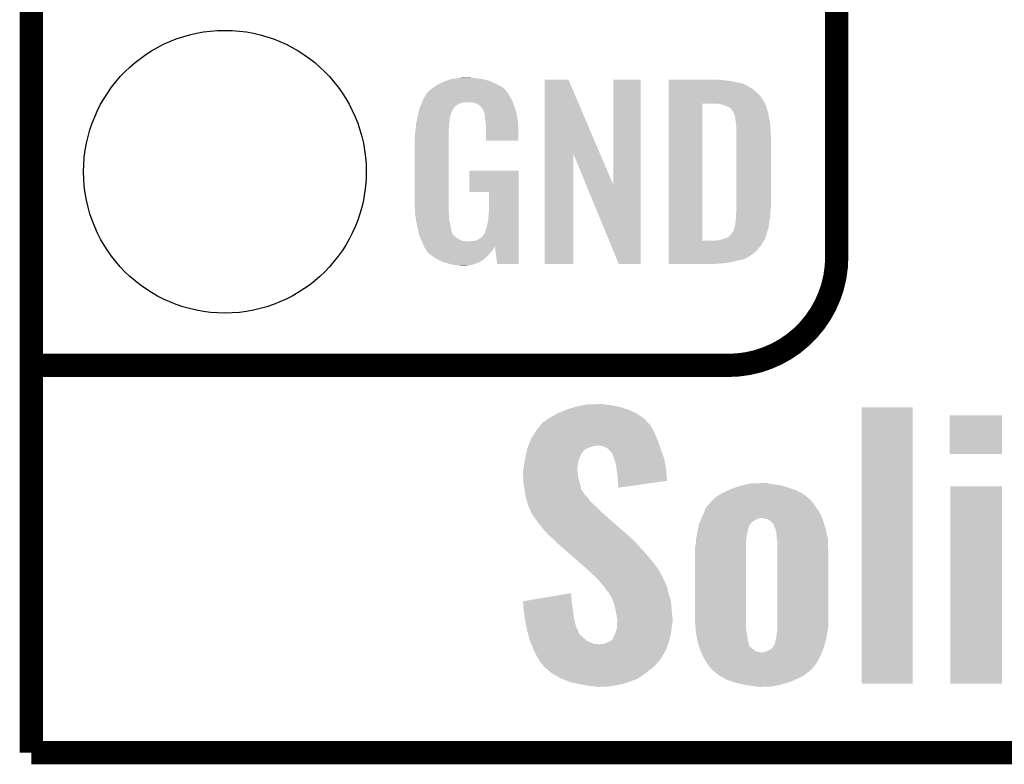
# Model space of a CAD drawing. Extents: x -1.3 to 24.2, y -3.9 to 39.2.
# Tile 1 of 26: x -1.3 to 5.1, y -3.9 to 1. Entities that reach past the tile are written whole.
import ezdxf

# ---------------------------------------------------------------- set-up
doc = ezdxf.new("R2010")
doc.units = 0
doc.layers.get('0').update_dxf_attribs({"linetype": 'CONTINUOUS'})
for name, color, linetype in [('SOLIDSWITCH_10_CLICK_V101_GKO', 5, 'CONTINUOUS'), ('SOLIDSWITCH_10_CLICK_V101_GTO', 14, 'CONTINUOUS'), ('SOLIDSWITCH_10_CLICK_V101_GTS', 12, 'CONTINUOUS')]:
    doc.layers.add(name, color=color, linetype=linetype)

# ---------------------------------------------------------------- blocks, each defined once
blk = doc.blocks.new('ROUND_30')
blk.add_circle((0, 0), 0.9271)

msp = doc.modelspace()

# ---------------------------------------------------------------- linework, layer by layer
at = {"layer": 'SOLIDSWITCH_10_CLICK_V101_GKO', "const_width": 0.1524}
for points in [[(-1.27, -3.81), (-1.27, 36.83)], [(-1.27, -3.81), (21.59, -3.81)]]:
    msp.add_lwpolyline(points, dxfattribs=at)
at = {"layer": 'SOLIDSWITCH_10_CLICK_V101_GTO', "const_width": 0.1524}
for points in [[(4.0132, -0.5588), (4.0132, 18.3388)], [(-1.27, -1.27), (3.302, -1.27)], [(-1.27, -1.27), (-0.26924, -1.27)]]:
    msp.add_lwpolyline(points, dxfattribs=at)
msp.add_lwpolyline([(3.302, -1.27, 0.4142136), (4.0132, -0.5588)], format="xyb", dxfattribs=at)
at = {"layer": 'SOLIDSWITCH_10_CLICK_V101_GTO'}
for points in [[(1.41224, 0.57912), (1.4224, 0.5842), (1.77292, 0.57912), (1.761308, 0.5842)], [(1.4224, 0.5842), (1.44526, 0.59436), (1.761308, 0.5842), (1.738084, 0.59436)], [(1.44526, 0.59436), (1.452874, 0.596898), (1.738084, 0.59436), (1.732282, 0.596898)], [(1.452874, 0.596898), (1.46812, 0.60198), (1.732282, 0.596898), (1.710686, 0.60198)], [(1.46812, 0.60198), (1.485054, 0.60706), (1.710686, 0.60198), (1.689098, 0.60706)], [(1.485054, 0.60706), (1.493522, 0.6096), (1.689098, 0.60706), (1.67005, 0.6096)], [(1.493522, 0.6096), (1.524, 0.61214), (1.67005, 0.6096), (1.651, 0.61214)], [(1.524, 0.61214), (1.53924, 0.61468), (1.651, 0.61214), (1.635762, 0.61468)], [(1.53924, 0.61468), (1.554482, 0.61722), (1.617982, 0.61468), (1.607822, 0.61722)], [(2.098054, 0.116718), (2.098062, 0.604504), (2.461048, 0.116718), (2.252984, 0.604504)], [(2.098062, 0.604504), (2.098064, 0.60452), (2.252984, 0.604504), (2.098064, 0.60452)], [(2.54762, -0.086242), (2.547642, 0.604496), (2.727946, -0.086242), (2.72796, 0.604496)], [(2.547642, 0.604496), (2.547644, 0.60452), (2.72796, 0.604496), (2.547644, 0.60452)], [(2.910862, 0.60198), (2.910864, 0.60452), (3.24612, 0.60198), (3.22072, 0.60452)], [(2.910862, 0.59944), (2.910862, 0.60198), (3.27914, 0.59944), (3.24612, 0.60198)], [(2.910862, 0.59436), (2.910862, 0.59944), (3.317238, 0.59436), (3.27914, 0.59944)], [(2.910862, 0.579118), (2.910862, 0.59436), (3.393442, 0.579118), (3.317238, 0.59436)], [(1.328422, 0.51563), (1.332992, 0.523242), (1.85673, 0.51563), (1.849122, 0.523242)], [(1.332992, 0.523242), (1.33604, 0.528316), (1.849122, 0.523242), (1.846582, 0.528316)], [(1.33604, 0.528316), (1.336044, 0.528322), (1.846582, 0.528316), (1.846578, 0.528322)], [(1.336044, 0.528322), (1.3589, 0.5461), (1.846578, 0.528322), (1.831342, 0.5461)], [(1.3589, 0.5461), (1.37636, 0.558798), (1.831342, 0.5461), (1.813558, 0.558798)], [(1.37636, 0.558798), (1.386842, 0.56642), (1.813558, 0.558798), (1.798318, 0.56642)], [(1.386842, 0.56642), (1.41224, 0.57912), (1.798318, 0.56642), (1.77292, 0.57912)], [(2.910862, 0.56388), (2.910862, 0.579118), (3.42646, 0.56388), (3.393442, 0.579118)], [(2.910862, 0.561338), (2.910862, 0.56388), (3.431542, 0.561338), (3.42646, 0.56388)], [(2.910862, 0.55626), (2.910862, 0.561338), (3.439162, 0.55626), (3.431542, 0.561338)], [(2.910862, 0.54864), (2.910862, 0.55626), (3.454398, 0.54864), (3.439162, 0.55626)], [(2.910862, 0.5334), (2.910862, 0.54864), (3.47218, 0.5334), (3.454398, 0.54864)], [(2.910862, 0.515622), (2.910862, 0.5334), (3.4925, 0.515622), (3.47218, 0.5334)], [(1.288314, 0.4445), (1.292592, 0.454658), (1.534158, 0.4445), (1.562098, 0.454658)], [(1.292592, 0.45466), (1.295802, 0.462282), (1.889762, 0.45466), (1.88722, 0.462282)], [(1.292592, 0.454658), (1.292592, 0.45466), (1.562098, 0.454658), (1.625596, 0.45466)], [(1.295802, 0.462282), (1.29794, 0.46736), (1.88722, 0.462282), (1.88399, 0.46736)], [(1.29794, 0.46736), (1.3081, 0.49022), (1.88399, 0.46736), (1.869442, 0.49022)], [(1.3081, 0.49022), (1.308102, 0.490222), (1.869442, 0.49022), (1.869442, 0.490222)], [(1.308102, 0.490222), (1.323336, 0.513076), (1.869442, 0.490222), (1.859282, 0.513076)], [(1.323336, 0.513076), (1.32334, 0.513082), (1.859282, 0.513076), (1.859278, 0.513082)], [(1.32334, 0.513082), (1.323364, 0.51562), (1.859278, 0.513082), (1.85674, 0.51562)], [(1.323364, 0.51562), (1.328422, 0.51563), (1.85674, 0.51562), (1.85673, 0.51563)], [(1.640842, 0.44958), (1.625596, 0.45466), (1.891454, 0.44958), (1.889762, 0.45466)], [(2.91086, 0.4953), (2.910862, 0.515622), (3.51282, 0.4953), (3.4925, 0.515622)], [(2.91086, 0.4699), (2.91086, 0.4953), (3.5306, 0.4699), (3.51282, 0.4953)], [(2.91086, 0.44704), (2.91086, 0.4699), (3.54307, 0.44704), (3.5306, 0.4699)], [(1.26492, 0.36576), (1.270362, 0.388618), (1.477588, 0.36576), (1.4859, 0.388618)], [(1.270362, 0.388618), (1.2752, 0.408938), (1.4859, 0.388618), (1.49606, 0.408938)], [(1.2752, 0.408938), (1.277622, 0.419102), (1.49606, 0.408938), (1.502838, 0.419102)], [(1.277622, 0.419102), (1.279758, 0.424176), (1.502838, 0.419102), (1.506222, 0.424176)], [(1.279758, 0.424176), (1.280828, 0.426718), (1.506222, 0.424176), (1.511296, 0.426718)], [(1.280828, 0.426718), (1.285106, 0.436878), (1.511296, 0.426718), (1.521458, 0.436878)], [(1.285106, 0.436878), (1.288314, 0.4445), (1.521458, 0.436878), (1.534158, 0.4445)], [(1.651, 0.447042), (1.640842, 0.44958), (1.8923, 0.447042), (1.891454, 0.44958)], [(1.666238, 0.436882), (1.651, 0.447042), (1.895688, 0.436882), (1.8923, 0.447042)], [(1.671316, 0.434342), (1.666238, 0.436882), (1.896534, 0.434342), (1.895688, 0.436882)], [(1.680028, 0.42418), (1.671316, 0.434342), (1.89992, 0.42418), (1.896534, 0.434342)], [(1.68656, 0.416558), (1.680028, 0.42418), (1.902162, 0.416558), (1.89992, 0.42418)], [(1.69672, 0.396242), (1.68656, 0.416558), (1.908138, 0.396242), (1.902162, 0.416558)], [(1.701796, 0.388626), (1.69672, 0.396242), (1.910378, 0.388626), (1.908138, 0.396242)], [(1.7018, 0.381004), (1.701796, 0.388626), (1.91262, 0.381004), (1.910378, 0.388626)], [(2.910842, -0.452098), (2.91086, 0.44704), (3.13182, -0.452098), (3.131842, 0.44704)], [(3.243582, 0.4445), (3.223258, 0.44704), (3.544456, 0.4445), (3.54307, 0.44704)], [(3.25247, 0.44196), (3.243582, 0.4445), (3.54584, 0.44196), (3.544456, 0.4445)], [(3.261358, 0.43942), (3.25247, 0.44196), (3.547112, 0.43942), (3.54584, 0.44196)], [(3.274062, 0.436878), (3.261358, 0.43942), (3.548382, 0.436878), (3.547112, 0.43942)], [(3.286762, 0.431798), (3.274062, 0.436878), (3.549652, 0.431798), (3.548382, 0.436878)], [(3.294382, 0.42672), (3.286762, 0.431798), (3.55092, 0.42672), (3.549652, 0.431798)], [(3.299464, 0.42418), (3.294382, 0.42672), (3.551646, 0.42418), (3.55092, 0.42672)], [(3.302004, 0.424178), (3.299464, 0.42418), (3.551648, 0.424178), (3.551646, 0.42418)], [(3.31216, 0.419098), (3.302004, 0.424178), (3.553098, 0.419098), (3.551648, 0.424178)], [(3.322318, 0.40894), (3.31216, 0.419098), (3.556, 0.40894), (3.553098, 0.419098)], [(3.32232, 0.408938), (3.322318, 0.40894), (3.556002, 0.408938), (3.556, 0.40894)], [(3.337562, 0.388618), (3.32232, 0.408938), (3.562774, 0.388618), (3.556002, 0.408938)], [(3.338198, 0.38608), (3.337562, 0.388618), (3.56362, 0.38608), (3.562774, 0.388618)], [(1.25476, 0.3175), (1.257432, 0.330198), (1.471082, 0.3175), (1.4732, 0.330198)], [(1.257432, 0.330198), (1.260106, 0.342898), (1.4732, 0.330198), (1.4732, 0.342898)], [(1.260106, 0.342898), (1.262244, 0.353058), (1.4732, 0.342898), (1.47574, 0.353058)], [(1.262244, 0.353058), (1.263848, 0.360676), (1.47574, 0.353058), (1.47574, 0.360676)], [(1.263848, 0.360676), (1.26492, 0.36576), (1.47574, 0.360676), (1.477588, 0.36576)], [(1.701802, 0.381002), (1.7018, 0.381004), (1.91262, 0.381002), (1.91262, 0.381004)], [(1.704338, 0.375924), (1.701802, 0.381002), (1.913588, 0.375924), (1.91262, 0.381002)], [(1.70434, 0.373382), (1.704338, 0.375924), (1.914072, 0.373382), (1.913588, 0.375924)], [(1.70688, 0.360682), (1.70434, 0.373382), (1.916492, 0.360682), (1.914072, 0.373382)], [(1.70688, 0.340362), (1.70688, 0.360682), (1.920362, 0.340362), (1.916492, 0.360682)], [(1.708836, 0.327658), (1.70688, 0.340362), (1.92278, 0.327658), (1.920362, 0.340362)], [(1.71196, 0.307342), (1.708836, 0.327658), (1.923628, 0.307342), (1.92278, 0.327658)], [(3.3401, 0.378462), (3.338198, 0.38608), (3.56489, 0.378462), (3.56362, 0.38608)], [(3.34264, 0.37084), (3.3401, 0.378462), (3.56616, 0.37084), (3.56489, 0.378462)], [(3.34518, 0.365756), (3.34264, 0.37084), (3.567008, 0.365756), (3.56616, 0.37084)], [(3.34518, 0.363218), (3.34518, 0.365756), (3.567432, 0.363218), (3.567008, 0.365756)], [(3.34645, 0.3556), (3.34518, 0.363218), (3.5687, 0.3556), (3.567432, 0.363218)], [(3.34772, 0.34798), (3.34645, 0.3556), (3.570224, 0.34798), (3.5687, 0.3556)], [(3.35153, 0.3175), (3.34772, 0.34798), (3.57632, 0.3175), (3.570224, 0.34798)], [(1.24714, 0.25146), (1.24968, 0.26924), (1.46812, 0.25146), (1.46812, 0.26924)], [(1.24968, 0.26924), (1.250214, 0.274318), (1.46812, 0.26924), (1.46812, 0.274318)], [(1.250214, 0.274318), (1.25262, 0.29718), (1.46812, 0.274318), (1.47066, 0.29718)], [(1.25262, 0.29718), (1.254492, 0.314958), (1.47066, 0.29718), (1.47066, 0.314958)], [(1.254492, 0.314958), (1.25476, 0.3175), (1.47066, 0.314958), (1.471082, 0.3175)], [(1.71196, 0.2667), (1.71196, 0.307342), (1.92532, 0.2667), (1.923628, 0.307342)], [(1.71196, 0.203224), (1.71196, 0.2667), (1.925296, 0.203224), (1.92532, 0.2667)], [(3.35534, 0.287018), (3.35153, 0.3175), (3.578114, 0.287018), (3.57632, 0.3175)], [(3.35534, 0.27432), (3.35534, 0.287018), (3.57886, 0.27432), (3.578114, 0.287018)], [(3.35534, 0.228602), (3.35534, 0.27432), (3.5814, 0.228602), (3.57886, 0.27432)], [(1.2446, 0.218442), (1.24714, 0.233682), (1.46812, 0.218442), (1.46812, 0.233682)], [(1.2446, -0.20574), (1.2446, 0.218442), (1.46812, -0.20574), (1.46812, 0.218442)], [(1.24714, 0.233682), (1.24714, 0.25146), (1.46812, 0.233682), (1.46812, 0.25146)], [(1.925296, 0.2032), (1.71196, 0.203224), (1.925296, 0.2032), (1.925296, 0.203224)], [(3.35534, -0.23622), (3.35534, 0.228602), (3.5814, -0.23622), (3.5814, 0.228602)], [(2.09804, -0.604496), (2.098054, 0.116718), (2.285976, -0.604496), (2.286, 0.116718)], [(2.36963, -0.086242), (2.286, 0.116718), (2.54762, -0.086242), (2.461048, 0.116718)], [(1.60274, -0.132056), (1.602762, 0.007596), (1.927854, -0.132056), (1.92786, 0.007596)], [(1.602762, 0.007596), (1.602764, 0.00762), (1.92786, 0.007596), (1.602764, 0.00762)], [(2.583176, -0.604504), (2.36963, -0.086242), (2.727936, -0.604504), (2.727946, -0.086242)], [(1.732256, -0.13208), (1.60274, -0.132056), (1.927854, -0.13208), (1.927854, -0.132056)], [(1.73228, -0.243842), (1.732256, -0.13208), (1.92785, -0.243842), (1.927854, -0.13208)], [(1.246868, -0.26924), (1.2446, -0.20574), (1.46812, -0.26924), (1.46812, -0.20574)], [(1.72974, -0.28194), (1.73228, -0.243842), (1.927848, -0.28194), (1.92785, -0.243842)], [(3.354416, -0.26162), (3.35534, -0.25146), (3.57886, -0.26162), (3.579876, -0.25146)], [(3.35534, -0.25146), (3.35534, -0.23622), (3.579876, -0.25146), (3.5814, -0.23622)], [(1.24714, -0.276858), (1.246868, -0.26924), (1.469074, -0.276858), (1.46812, -0.26924)], [(1.249174, -0.289562), (1.24714, -0.276858), (1.47066, -0.289562), (1.469074, -0.276858)], [(1.252832, -0.312422), (1.249174, -0.289562), (1.47066, -0.312422), (1.47066, -0.289562)], [(1.256488, -0.33528), (1.252832, -0.312422), (1.47574, -0.33528), (1.47066, -0.312422)], [(1.72212, -0.3429), (1.7272, -0.31496), (1.927846, -0.3429), (1.927846, -0.31496)], [(1.7272, -0.31496), (1.72974, -0.28194), (1.927846, -0.31496), (1.927848, -0.28194)], [(3.34772, -0.335282), (3.35026, -0.322578), (3.57015, -0.335282), (3.571966, -0.322578)], [(3.35026, -0.322578), (3.3528, -0.30226), (3.571966, -0.322578), (3.574868, -0.30226)], [(3.3528, -0.279398), (3.354416, -0.26162), (3.577378, -0.279398), (3.57886, -0.26162)], [(3.3528, -0.2921), (3.3528, -0.279398), (3.57632, -0.2921), (3.577378, -0.279398)], [(3.3528, -0.30226), (3.3528, -0.2921), (3.574868, -0.30226), (3.57632, -0.2921)], [(1.2573, -0.34036), (1.256488, -0.33528), (1.476756, -0.34036), (1.47574, -0.33528)], [(1.26238, -0.36068), (1.2573, -0.34036), (1.48082, -0.36068), (1.476756, -0.34036)], [(1.269366, -0.388622), (1.26238, -0.36068), (1.485902, -0.388622), (1.48082, -0.36068)], [(1.70688, -0.396238), (1.709422, -0.383538), (1.927844, -0.396238), (1.927844, -0.383538)], [(1.709422, -0.383538), (1.71704, -0.365758), (1.927844, -0.383538), (1.927844, -0.365758)], [(1.71704, -0.365758), (1.72212, -0.3429), (1.927844, -0.365758), (1.927846, -0.3429)], [(3.32613, -0.40132), (3.337558, -0.386084), (3.556, -0.40132), (3.560062, -0.386084)], [(3.337558, -0.386084), (3.3401, -0.37084), (3.560062, -0.386084), (3.564128, -0.37084)], [(3.3401, -0.37084), (3.342638, -0.363222), (3.564128, -0.37084), (3.56616, -0.363222)], [(3.342638, -0.363222), (3.345178, -0.355602), (3.56616, -0.363222), (3.567248, -0.355602)], [(3.345178, -0.355602), (3.34518, -0.353064), (3.567248, -0.355602), (3.56761, -0.353064)], [(3.34518, -0.353064), (3.347718, -0.345442), (3.56761, -0.353064), (3.568698, -0.345442)], [(3.347718, -0.345442), (3.34772, -0.335282), (3.568698, -0.345442), (3.57015, -0.335282)], [(1.27, -0.39116), (1.269366, -0.388622), (1.486856, -0.39116), (1.485902, -0.388622)], [(1.273556, -0.408938), (1.27, -0.39116), (1.493524, -0.408938), (1.486856, -0.39116)], [(1.274066, -0.411484), (1.273556, -0.408938), (1.496062, -0.411484), (1.493524, -0.408938)], [(1.27508, -0.416558), (1.274066, -0.411484), (1.498604, -0.416558), (1.496062, -0.411484)], [(1.280796, -0.4318), (1.27508, -0.416558), (1.51892, -0.4318), (1.498604, -0.416558)], [(1.2827, -0.43688), (1.280796, -0.4318), (1.52527, -0.43688), (1.51892, -0.4318)], [(1.284878, -0.441962), (1.2827, -0.43688), (1.531622, -0.441962), (1.52527, -0.43688)], [(1.289232, -0.45212), (1.284878, -0.441962), (1.551944, -0.45212), (1.531622, -0.441962)], [(1.640842, -0.452118), (1.656082, -0.44704), (1.92784, -0.452118), (1.927842, -0.44704)], [(1.656082, -0.44704), (1.673856, -0.43688), (1.927842, -0.44704), (1.927842, -0.43688)], [(1.673856, -0.43688), (1.689102, -0.424178), (1.927842, -0.43688), (1.927842, -0.424178)], [(1.689102, -0.424178), (1.701802, -0.406398), (1.927842, -0.424178), (1.927842, -0.406398)], [(1.701802, -0.406398), (1.70434, -0.403856), (1.927842, -0.406398), (1.927842, -0.403856)], [(1.70434, -0.403856), (1.70688, -0.396238), (1.927842, -0.403856), (1.927844, -0.396238)], [(2.910842, -0.45212), (2.910842, -0.452098), (3.213098, -0.45212), (3.13182, -0.452098)], [(3.213098, -0.45212), (3.225798, -0.44958), (3.536186, -0.45212), (3.538218, -0.44958)], [(3.241036, -0.44958), (3.241042, -0.449578), (3.538218, -0.44958), (3.53822, -0.449578)], [(3.241042, -0.449578), (3.27406, -0.43942), (3.53822, -0.449578), (3.543298, -0.43942)], [(3.27406, -0.43942), (3.29184, -0.434342), (3.543298, -0.43942), (3.545838, -0.434342)], [(3.29184, -0.434342), (3.291842, -0.43434), (3.545838, -0.434342), (3.54584, -0.43434)], [(3.291842, -0.43434), (3.30708, -0.42418), (3.54584, -0.43434), (3.548966, -0.42418)], [(3.30708, -0.42418), (3.309622, -0.421638), (3.548966, -0.42418), (3.549748, -0.421638)], [(3.309622, -0.421638), (3.32232, -0.4064), (3.549748, -0.421638), (3.554436, -0.4064)], [(3.32232, -0.4064), (3.32613, -0.40132), (3.554436, -0.4064), (3.556, -0.40132)], [(1.29032, -0.45466), (1.289232, -0.45212), (1.57226, -0.45466), (1.551944, -0.45212)], [(1.29159, -0.4572), (1.29032, -0.45466), (1.597658, -0.4572), (1.57226, -0.45466)], [(1.29794, -0.4699), (1.29159, -0.4572), (1.92784, -0.4699), (1.92784, -0.4572)], [(1.30302, -0.485138), (1.29794, -0.4699), (1.92784, -0.485138), (1.92784, -0.4699)], [(1.303804, -0.486706), (1.30302, -0.485138), (1.92784, -0.486706), (1.92784, -0.485138)], [(1.303806, -0.486708), (1.303804, -0.486706), (1.77038, -0.486708), (1.7704, -0.486706)], [(1.305564, -0.490224), (1.303806, -0.486708), (1.770378, -0.490224), (1.77038, -0.486708)], [(1.3081, -0.495298), (1.305564, -0.490224), (1.767478, -0.495298), (1.770378, -0.490224)], [(1.316568, -0.508), (1.3081, -0.495298), (1.76022, -0.508), (1.767478, -0.495298)], [(1.31826, -0.51054), (1.316568, -0.508), (1.758314, -0.51054), (1.76022, -0.508)], [(1.320794, -0.513074), (1.31826, -0.51054), (1.756414, -0.513074), (1.758314, -0.51054)], [(1.3208, -0.515618), (1.320794, -0.513074), (1.754506, -0.515618), (1.756414, -0.513074)], [(1.329872, -0.52832), (1.3208, -0.515618), (1.74498, -0.52832), (1.754506, -0.515618)], [(1.610362, -0.4572), (1.62306, -0.45466), (1.92784, -0.4572), (1.92784, -0.45466)], [(1.62306, -0.45466), (1.640842, -0.452118), (1.92784, -0.45466), (1.92784, -0.452118)], [(1.785618, -0.604498), (1.7704, -0.486706), (1.927836, -0.604498), (1.92784, -0.486706)], [(2.91084, -0.523242), (2.910842, -0.482598), (3.482338, -0.523242), (3.5179, -0.482598)], [(2.910842, -0.462282), (2.910842, -0.45212), (3.528058, -0.462282), (3.536186, -0.45212)], [(2.910842, -0.482598), (2.910842, -0.462282), (3.5179, -0.482598), (3.528058, -0.462282)], [(1.333498, -0.533398), (1.329872, -0.52832), (1.740466, -0.533398), (1.74498, -0.52832)], [(1.35382, -0.54864), (1.333498, -0.533398), (1.726916, -0.54864), (1.740466, -0.533398)], [(1.357632, -0.55118), (1.35382, -0.54864), (1.72466, -0.55118), (1.726916, -0.54864)], [(1.391918, -0.574038), (1.357632, -0.55118), (1.699516, -0.574038), (1.72466, -0.55118)], [(1.39737, -0.576582), (1.391918, -0.574038), (1.696718, -0.576582), (1.699516, -0.574038)], [(1.43002, -0.59182), (1.39737, -0.576582), (1.670048, -0.59182), (1.696718, -0.576582)], [(2.91084, -0.54356), (2.91084, -0.523242), (3.456938, -0.54356), (3.482338, -0.523242)], [(2.91084, -0.56134), (2.91084, -0.54356), (3.428998, -0.56134), (3.456938, -0.54356)], [(2.91084, -0.56896), (2.91084, -0.56134), (3.41376, -0.56896), (3.428998, -0.56134)], [(2.91084, -0.57658), (2.91084, -0.56896), (3.395978, -0.57658), (3.41376, -0.56896)], [(2.91084, -0.58166), (2.91084, -0.57658), (3.36804, -0.58166), (3.395978, -0.57658)], [(1.447292, -0.5969), (1.43002, -0.59182), (1.661158, -0.5969), (1.670048, -0.59182)], [(1.4732, -0.60452), (1.447292, -0.5969), (1.639568, -0.60452), (1.661158, -0.5969)], [(1.50876, -0.61214), (1.4732, -0.60452), (1.617978, -0.61214), (1.639568, -0.60452)], [(1.523998, -0.61468), (1.50876, -0.61214), (1.59258, -0.61468), (1.617978, -0.61214)], [(1.551938, -0.61722), (1.539238, -0.61468), (1.567182, -0.61722), (1.59258, -0.61468)], [(1.927836, -0.60452), (1.785618, -0.604498), (1.927836, -0.60452), (1.927836, -0.604498)], [(2.285976, -0.60452), (2.09804, -0.604496), (2.285976, -0.60452), (2.285976, -0.604496)], [(2.727936, -0.60452), (2.583176, -0.604504), (2.727936, -0.60452), (2.727936, -0.604504)], [(2.91084, -0.58928), (2.91084, -0.58166), (3.33756, -0.58928), (3.36804, -0.58166)], [(2.91084, -0.5969), (2.91084, -0.58928), (3.29946, -0.5969), (3.33756, -0.58928)], [(2.91084, -0.60198), (2.91084, -0.5969), (3.25374, -0.60198), (3.29946, -0.5969)], [(2.91084, -0.604496), (2.91084, -0.60198), (3.205936, -0.604496), (3.25374, -0.60198)], [(3.205482, -0.60452), (2.91084, -0.604496), (3.205482, -0.60452), (3.205936, -0.604496)], [(2.243136, -1.55956), (2.298702, -1.54178), (2.64414, -1.55956), (2.58572, -1.54178)], [(2.298702, -1.54178), (2.347808, -1.53162), (2.58572, -1.54178), (2.534918, -1.53162)], [(2.347808, -1.53162), (2.372362, -1.52654), (2.534918, -1.53162), (2.491738, -1.52654)], [(2.372362, -1.52654), (2.45364, -1.524), (2.491738, -1.52654), (2.476502, -1.524)], [(4.17576, -3.357856), (4.175782, -1.544344), (4.511016, -3.357856), (4.51104, -1.544344)], [(4.175782, -1.544344), (4.175784, -1.54432), (4.51104, -1.544344), (4.175784, -1.54432)], [(2.123118, -1.617982), (2.14376, -1.60528), (2.74828, -1.617982), (2.729718, -1.60528)], [(2.14376, -1.60528), (2.181854, -1.584962), (2.729718, -1.60528), (2.700022, -1.584962)], [(2.181854, -1.584962), (2.181858, -1.58496), (2.700022, -1.584962), (2.700018, -1.58496)], [(2.181858, -1.58496), (2.2352, -1.5621), (2.700018, -1.58496), (2.649728, -1.5621)], [(2.2352, -1.5621), (2.243136, -1.55956), (2.649728, -1.5621), (2.64414, -1.55956)], [(4.75488, -1.851636), (4.754902, -1.597684), (5.097756, -1.851636), (5.09778, -1.597684)], [(4.754902, -1.597684), (4.754904, -1.59766), (5.09778, -1.597684), (4.754904, -1.59766)], [(2.048764, -1.689102), (2.062988, -1.671322), (2.8067, -1.689102), (2.794002, -1.671322)], [(2.062988, -1.671322), (2.069084, -1.663704), (2.794002, -1.671322), (2.79146, -1.663704)], [(2.069084, -1.663704), (2.085346, -1.64338), (2.79146, -1.663704), (2.772266, -1.64338)], [(2.085346, -1.64338), (2.09296, -1.640838), (2.772266, -1.64338), (2.769866, -1.640838)], [(2.09296, -1.640838), (2.110742, -1.625598), (2.769866, -1.640838), (2.755474, -1.625598)], [(2.110742, -1.625598), (2.123118, -1.617982), (2.755474, -1.625598), (2.74828, -1.617982)], [(2.011682, -1.74498), (2.02654, -1.72212), (2.831942, -1.74498), (2.82194, -1.72212)], [(2.02654, -1.72212), (2.0447, -1.694182), (2.82194, -1.72212), (2.809046, -1.694182)], [(2.0447, -1.694182), (2.048764, -1.689102), (2.809046, -1.694182), (2.8067, -1.689102)], [(1.984466, -1.813562), (1.986282, -1.805938), (2.374896, -1.813562), (2.399672, -1.805938)], [(1.986282, -1.805938), (1.987338, -1.8034), (2.399672, -1.805938), (2.407922, -1.8034)], [(1.987338, -1.8034), (1.989454, -1.798322), (2.407922, -1.8034), (2.420618, -1.798322)], [(1.989454, -1.798322), (1.990514, -1.79578), (2.420618, -1.798322), (2.435858, -1.79578)], [(1.990514, -1.79578), (2.004272, -1.76276), (2.850728, -1.79578), (2.83972, -1.76276)], [(2.004272, -1.76276), (2.011682, -1.74498), (2.83972, -1.76276), (2.831942, -1.74498)], [(2.473958, -1.79832), (2.446022, -1.79578), (2.851574, -1.79832), (2.850728, -1.79578)], [(2.49428, -1.80594), (2.473958, -1.79832), (2.854114, -1.80594), (2.851574, -1.79832)], [(2.512058, -1.816098), (2.49428, -1.80594), (2.8575, -1.816098), (2.854114, -1.80594)], [(1.963954, -1.905002), (1.97144, -1.869442), (2.31648, -1.905002), (2.32918, -1.869442)], [(1.97144, -1.869442), (1.97358, -1.85928), (2.32918, -1.869442), (2.33426, -1.85928)], [(1.97358, -1.85928), (1.975998, -1.849124), (2.33426, -1.85928), (2.339338, -1.849124)], [(1.975998, -1.849124), (1.977206, -1.844046), (2.339338, -1.849124), (2.344414, -1.844046)], [(1.977206, -1.844046), (1.977812, -1.841504), (2.344414, -1.844046), (2.34442, -1.841504)], [(1.977812, -1.841504), (1.981442, -1.826262), (2.34442, -1.841504), (2.357118, -1.826262)], [(1.981442, -1.826262), (1.984466, -1.813562), (2.357118, -1.826262), (2.374896, -1.813562)], [(2.51206, -1.8161), (2.512058, -1.816098), (2.8575, -1.8161), (2.8575, -1.816098)], [(2.5273, -1.83134), (2.51206, -1.8161), (2.863216, -1.83134), (2.8575, -1.8161)], [(2.53746, -1.84404), (2.5273, -1.83134), (2.867978, -1.84404), (2.863216, -1.83134)], [(2.545078, -1.854198), (2.53746, -1.84404), (2.871788, -1.854198), (2.867978, -1.84404)], [(2.547618, -1.861818), (2.545078, -1.854198), (2.874644, -1.861818), (2.871788, -1.854198)], [(2.54762, -1.866896), (2.547618, -1.861818), (2.876548, -1.866896), (2.874644, -1.861818)], [(2.551316, -1.877062), (2.54762, -1.866896), (2.88036, -1.877062), (2.876548, -1.866896)], [(5.097756, -1.85166), (4.75488, -1.851636), (5.097756, -1.85166), (5.097756, -1.851636)], [(1.958936, -1.945642), (1.96342, -1.907542), (2.3114, -1.945642), (2.316162, -1.907542)], [(1.96342, -1.907542), (1.963954, -1.905002), (2.316162, -1.907542), (2.31648, -1.905002)], [(2.557778, -1.89484), (2.551316, -1.877062), (2.883654, -1.89484), (2.88036, -1.877062)], [(2.5654, -1.92532), (2.557778, -1.89484), (2.889298, -1.92532), (2.883654, -1.89484)], [(2.568304, -1.945638), (2.5654, -1.92532), (2.89306, -1.945638), (2.889298, -1.92532)], [(1.9558, -1.963418), (1.956306, -1.960884), (2.312126, -1.963418), (2.3114, -1.960884)], [(1.9558, -1.978662), (1.9558, -1.963418), (2.31648, -1.978662), (2.312126, -1.963418)], [(1.9558, -1.98628), (1.9558, -1.978662), (2.31648, -1.98628), (2.31648, -1.978662)], [(1.956406, -1.998982), (1.9558, -1.98628), (2.31648, -1.998982), (2.31648, -1.98628)], [(1.956306, -1.960884), (1.95834, -1.95072), (2.3114, -1.960884), (2.3114, -1.95072)], [(1.95834, -2.039618), (1.956406, -1.998982), (2.32664, -2.039618), (2.31648, -1.998982)], [(1.95834, -1.95072), (1.958936, -1.945642), (2.3114, -1.95072), (2.3114, -1.945642)], [(2.57556, -1.99644), (2.568304, -1.945638), (2.897808, -1.99644), (2.89306, -1.945638)], [(2.57556, -2.024378), (2.57556, -1.99644), (2.90042, -2.024378), (2.897808, -1.99644)], [(1.959946, -2.04978), (1.95834, -2.039618), (2.32918, -2.04978), (2.32664, -2.039618)], [(1.964356, -2.07772), (1.959946, -2.04978), (2.3368, -2.07772), (2.32918, -2.04978)], [(2.57607, -2.026922), (2.57556, -2.024378), (2.900656, -2.026922), (2.90042, -2.024378)], [(2.58064, -2.049778), (2.57607, -2.026922), (2.74057, -2.049778), (2.900656, -2.026922)], [(2.58064, -2.072612), (2.58064, -2.049778), (2.58064, -2.072612), (2.74057, -2.049778)], [(3.350262, -2.0701), (3.38074, -2.059942), (3.69062, -2.0701), (3.656762, -2.059942)], [(3.38074, -2.059942), (3.402758, -2.05486), (3.656762, -2.059942), (3.639822, -2.05486)], [(3.402758, -2.05486), (3.42477, -2.04978), (3.639822, -2.05486), (3.591562, -2.04978)], [(3.42477, -2.04978), (3.446782, -2.0447), (3.591562, -2.04978), (3.567856, -2.0447)], [(3.446782, -2.0447), (3.52044, -2.04216), (3.567856, -2.0447), (3.556002, -2.04216)], [(4.75742, -3.357856), (4.757442, -2.062504), (5.097756, -3.357856), (5.09778, -2.062504)], [(4.757442, -2.062504), (4.757444, -2.06248), (5.09778, -2.062504), (4.757444, -2.06248)], [(1.96596, -2.08788), (1.964356, -2.07772), (2.341884, -2.08788), (2.3368, -2.07772)], [(1.9685, -2.10312), (1.96596, -2.08788), (2.349506, -2.10312), (2.341884, -2.08788)], [(1.968926, -2.105668), (1.9685, -2.10312), (2.354578, -2.105668), (2.349506, -2.10312)], [(1.970194, -2.11328), (1.968926, -2.105668), (2.357124, -2.11328), (2.354578, -2.105668)], [(1.971888, -2.12344), (1.970194, -2.11328), (2.36728, -2.12344), (2.357124, -2.11328)], [(1.97358, -2.1336), (1.971888, -2.12344), (2.37599, -2.1336), (2.36728, -2.12344)], [(3.21818, -2.13614), (3.24358, -2.11836), (3.821682, -2.13614), (3.800346, -2.11836)], [(3.24358, -2.11836), (3.248342, -2.11582), (3.800346, -2.11836), (3.797296, -2.11582)], [(3.248342, -2.11582), (3.281678, -2.09804), (3.797296, -2.11582), (3.763358, -2.09804)], [(3.281678, -2.09804), (3.304538, -2.08788), (3.763358, -2.09804), (3.743962, -2.08788)], [(3.304538, -2.08788), (3.3274, -2.07772), (3.743962, -2.08788), (3.713482, -2.07772)], [(3.3274, -2.07772), (3.350262, -2.0701), (3.713482, -2.07772), (3.69062, -2.0701)], [(1.975758, -2.141218), (1.97358, -2.1336), (2.38252, -2.141218), (2.37599, -2.1336)], [(1.981564, -2.16154), (1.975758, -2.141218), (2.397762, -2.16154), (2.38252, -2.141218)], [(1.98374, -2.16916), (1.981564, -2.16154), (2.405382, -2.16916), (2.397762, -2.16154)], [(1.987974, -2.18186), (1.98374, -2.16916), (2.41808, -2.18186), (2.405382, -2.16916)], [(1.9939, -2.19964), (1.987974, -2.18186), (2.437638, -2.19964), (2.41808, -2.18186)], [(3.157224, -2.19964), (3.177542, -2.17678), (3.87604, -2.19964), (3.8608, -2.17678)], [(3.177542, -2.17678), (3.193348, -2.158998), (3.8608, -2.17678), (3.84556, -2.158998)], [(3.193348, -2.158998), (3.197858, -2.153924), (3.84556, -2.158998), (3.843022, -2.153924)], [(3.197858, -2.153924), (3.197864, -2.153918), (3.843022, -2.153924), (3.843016, -2.153918)], [(3.197864, -2.153918), (3.202938, -2.151378), (3.843016, -2.153918), (3.839968, -2.151378)], [(3.202938, -2.151378), (3.21818, -2.13614), (3.839968, -2.151378), (3.821682, -2.13614)], [(1.997288, -2.20726), (1.9939, -2.19964), (2.44602, -2.20726), (2.437638, -2.19964)], [(2.00406, -2.2225), (1.997288, -2.20726), (2.46126, -2.2225), (2.44602, -2.20726)], [(2.00914, -2.2352), (2.00406, -2.2225), (2.47396, -2.2352), (2.46126, -2.2225)], [(2.01168, -2.240278), (2.00914, -2.2352), (2.479764, -2.240278), (2.47396, -2.2352)], [(2.03708, -2.27838), (2.01168, -2.240278), (2.52331, -2.27838), (2.479764, -2.240278)], [(3.126742, -2.27076), (3.141982, -2.235198), (3.917248, -2.27076), (3.90144, -2.235198)], [(3.141982, -2.235198), (3.157224, -2.19964), (3.90144, -2.235198), (3.87604, -2.19964)], [(2.092962, -2.349502), (2.03708, -2.27838), (2.604594, -2.349502), (2.52331, -2.27838)], [(3.106662, -2.326636), (3.107268, -2.324094), (3.436624, -2.326636), (3.43916, -2.324094)], [(3.107268, -2.324094), (3.107872, -2.321554), (3.43916, -2.324094), (3.439164, -2.321554)], [(3.107872, -2.321554), (3.111502, -2.306318), (3.439164, -2.321554), (3.450046, -2.306318)], [(3.111502, -2.306318), (3.11259, -2.303778), (3.450046, -2.306318), (3.451862, -2.303778)], [(3.11259, -2.303778), (3.116944, -2.293618), (3.451862, -2.303778), (3.462022, -2.293618)], [(3.116944, -2.293618), (3.123476, -2.27838), (3.462022, -2.293618), (3.48996, -2.27838)], [(3.123476, -2.27838), (3.126742, -2.27076), (3.48996, -2.27838), (3.510284, -2.27076)], [(3.5433, -2.27584), (3.520438, -2.27076), (3.919506, -2.27584), (3.917248, -2.27076)], [(3.561084, -2.278384), (3.5433, -2.27584), (3.920636, -2.278384), (3.919506, -2.27584)], [(3.564346, -2.28092), (3.561084, -2.278384), (3.921762, -2.28092), (3.920636, -2.278384)], [(3.583942, -2.29616), (3.564346, -2.28092), (3.9264, -2.29616), (3.921762, -2.28092)], [(3.599178, -2.31394), (3.583942, -2.29616), (3.931812, -2.31394), (3.9264, -2.29616)], [(3.60172, -2.316486), (3.599178, -2.31394), (3.932586, -2.316486), (3.931812, -2.31394)], [(3.601722, -2.321564), (3.60172, -2.316486), (3.934132, -2.321564), (3.932586, -2.316486)], [(3.60934, -2.33934), (3.601722, -2.321564), (3.93954, -2.33934), (3.934132, -2.321564)], [(2.1209, -2.37998), (2.092962, -2.349502), (2.639426, -2.37998), (2.604594, -2.349502)], [(2.137662, -2.395218), (2.1209, -2.37998), (2.65684, -2.395218), (2.639426, -2.37998)], [(3.09245, -2.397758), (3.096682, -2.37236), (3.42138, -2.397758), (3.42646, -2.37236)], [(3.096682, -2.37236), (3.0988, -2.35966), (3.42646, -2.37236), (3.428274, -2.35966)], [(3.0988, -2.35966), (3.10001, -2.354578), (3.428274, -2.35966), (3.429002, -2.354578)], [(3.10001, -2.354578), (3.103638, -2.339338), (3.429002, -2.354578), (3.43408, -2.339338)], [(3.103638, -2.339338), (3.106662, -2.326636), (3.43408, -2.339338), (3.436624, -2.326636)], [(3.61696, -2.362202), (3.60934, -2.33934), (3.944816, -2.362202), (3.93954, -2.33934)], [(3.6195, -2.40538), (3.61696, -2.362202), (3.95478, -2.40538), (3.944816, -2.362202)], [(2.146046, -2.40284), (2.137662, -2.395218), (2.66446, -2.40284), (2.65684, -2.395218)], [(2.14884, -2.40538), (2.146046, -2.40284), (2.667508, -2.40538), (2.66446, -2.40284)], [(2.16027, -2.41554), (2.14884, -2.40538), (2.6797, -2.41554), (2.667508, -2.40538)], [(2.1717, -2.4257), (2.16027, -2.41554), (2.688844, -2.4257), (2.6797, -2.41554)], [(2.1844, -2.440936), (2.1717, -2.4257), (2.702558, -2.440936), (2.688844, -2.4257)], [(2.184408, -2.44094), (2.1844, -2.440936), (2.70256, -2.44094), (2.702558, -2.440936)], [(2.189476, -2.443478), (2.184408, -2.44094), (2.704888, -2.443478), (2.70256, -2.44094)], [(2.221348, -2.47142), (2.189476, -2.443478), (2.7305, -2.47142), (2.704888, -2.443478)], [(3.083562, -2.458718), (3.08864, -2.443478), (3.41884, -2.458718), (3.41884, -2.443478)], [(3.08864, -2.443478), (3.089824, -2.4257), (3.41884, -2.443478), (3.41884, -2.4257)], [(3.089824, -2.4257), (3.09118, -2.40538), (3.41884, -2.4257), (3.420686, -2.40538)], [(3.09118, -2.40538), (3.09245, -2.397758), (3.420686, -2.40538), (3.42138, -2.397758)], [(3.619502, -2.405382), (3.6195, -2.40538), (3.95478, -2.405382), (3.95478, -2.40538)], [(3.62458, -2.425702), (3.619502, -2.405382), (3.955482, -2.425702), (3.95478, -2.405382)], [(3.62458, -2.47904), (3.62458, -2.425702), (3.95732, -2.47904), (3.955482, -2.425702)], [(2.26191, -2.50698), (2.221348, -2.47142), (2.763518, -2.50698), (2.7305, -2.47142)], [(2.311162, -2.55016), (2.26191, -2.50698), (2.79908, -2.55016), (2.763518, -2.50698)], [(3.08356, -2.943862), (3.083562, -2.458718), (3.41884, -2.943862), (3.41884, -2.458718)], [(3.62458, -2.97942), (3.62458, -2.47904), (3.95732, -2.97942), (3.95732, -2.47904)], [(2.363314, -2.595882), (2.311162, -2.55016), (2.834642, -2.595882), (2.79908, -2.55016)], [(2.3749, -2.60604), (2.363314, -2.595882), (2.84085, -2.60604), (2.834642, -2.595882)], [(2.41046, -2.63906), (2.3749, -2.60604), (2.86103, -2.63906), (2.84085, -2.60604)], [(2.41321, -2.641598), (2.41046, -2.63906), (2.86258, -2.641598), (2.86103, -2.63906)], [(2.42147, -2.649222), (2.41321, -2.641598), (2.86512, -2.649222), (2.86258, -2.641598)], [(2.435228, -2.661922), (2.42147, -2.649222), (2.87274, -2.661922), (2.86512, -2.649222)], [(2.44348, -2.66954), (2.435228, -2.661922), (2.876204, -2.66954), (2.87274, -2.661922)], [(2.460108, -2.68986), (2.44348, -2.66954), (2.88544, -2.68986), (2.876204, -2.66954)], [(2.466342, -2.69748), (2.460108, -2.68986), (2.888958, -2.69748), (2.88544, -2.68986)], [(2.489198, -2.722878), (2.466342, -2.69748), (2.90068, -2.722878), (2.888958, -2.69748)], [(2.09194, -2.794), (2.2733, -2.763548), (2.2733, -2.794), (2.2733, -2.763548)], [(2.489202, -2.722882), (2.489198, -2.722878), (2.90068, -2.722882), (2.90068, -2.722878)], [(2.5019, -2.743198), (2.489202, -2.722882), (2.905196, -2.743198), (2.90068, -2.722882)], [(2.517136, -2.75844), (2.5019, -2.743198), (2.908584, -2.75844), (2.905196, -2.743198)], [(2.519678, -2.768594), (2.517136, -2.75844), (2.91084, -2.768594), (2.908584, -2.75844)], [(2.519682, -2.768598), (2.519678, -2.768594), (2.91084, -2.768598), (2.91084, -2.768594)], [(2.522218, -2.771138), (2.519682, -2.768598), (2.911644, -2.771138), (2.91084, -2.768598)], [(2.539998, -2.79908), (2.522218, -2.771138), (2.920466, -2.79908), (2.911644, -2.771138)], [(1.95582, -2.816856), (2.09194, -2.794), (2.275206, -2.816856), (2.2733, -2.794)], [(1.956182, -2.82448), (1.95582, -2.816856), (2.27584, -2.82448), (2.275206, -2.816856)], [(1.957862, -2.86004), (1.956182, -2.82448), (2.28092, -2.86004), (2.27584, -2.82448)], [(2.546838, -2.816862), (2.539998, -2.79908), (2.92608, -2.816862), (2.920466, -2.79908)], [(2.552698, -2.832098), (2.546838, -2.816862), (2.927406, -2.832098), (2.92608, -2.816862)], [(2.5654, -2.89052), (2.552698, -2.832098), (2.932486, -2.89052), (2.927406, -2.832098)], [(1.95834, -2.870198), (1.957862, -2.86004), (2.282116, -2.870198), (2.28092, -2.86004)], [(1.963294, -2.903218), (1.95834, -2.870198), (2.286, -2.903218), (2.282116, -2.870198)], [(1.96596, -2.921), (1.963294, -2.903218), (2.289334, -2.921), (2.286, -2.903218)], [(2.57048, -2.915922), (2.5654, -2.89052), (2.934696, -2.915922), (2.932486, -2.89052)], [(1.970118, -2.94386), (1.96596, -2.921), (2.29362, -2.94386), (2.289334, -2.921)], [(1.977506, -2.984502), (1.970118, -2.94386), (2.30378, -2.984502), (2.29362, -2.94386)], [(2.572704, -2.933698), (2.57048, -2.915922), (2.93624, -2.933698), (2.934696, -2.915922)], [(2.571524, -2.97942), (2.57302, -2.954022), (2.93116, -2.97942), (2.93624, -2.954022)], [(2.57302, -2.93624), (2.572704, -2.933698), (2.93624, -2.93624), (2.93624, -2.933698)], [(2.57302, -2.954022), (2.57302, -2.93624), (2.93624, -2.954022), (2.93624, -2.93624)], [(3.087414, -2.999738), (3.08356, -2.943862), (3.41884, -2.999738), (3.41884, -2.943862)], [(1.9812, -3.004822), (1.977506, -2.984502), (2.31316, -3.004822), (2.30378, -2.984502)], [(1.984704, -3.01752), (1.9812, -3.004822), (2.31902, -3.01752), (2.31316, -3.004822)], [(1.988906, -3.032758), (1.984704, -3.01752), (2.326642, -3.032758), (2.31902, -3.01752)], [(1.99171, -3.04292), (1.988906, -3.032758), (2.3368, -3.04292), (2.326642, -3.032758)], [(2.550158, -3.048), (2.55778, -3.032758), (2.921, -3.048), (2.924266, -3.032758)], [(2.55778, -3.032758), (2.565034, -3.012442), (2.924266, -3.032758), (2.92862, -3.012442)], [(2.565034, -3.012442), (2.57048, -2.997198), (2.92862, -3.012442), (2.929792, -2.997198)], [(2.57048, -2.997198), (2.571524, -2.97942), (2.929792, -2.997198), (2.93116, -2.97942)], [(3.08864, -3.01752), (3.087414, -2.999738), (3.42138, -3.01752), (3.41884, -2.999738)], [(3.097108, -3.06324), (3.08864, -3.01752), (3.429, -3.06324), (3.42138, -3.01752)], [(3.61696, -3.053082), (3.6195, -3.030218), (3.946312, -3.053082), (3.950122, -3.030218)], [(3.6195, -3.030218), (3.621616, -3.01752), (3.950122, -3.030218), (3.95224, -3.01752)], [(3.621616, -3.01752), (3.62458, -2.999742), (3.95224, -3.01752), (3.95461, -2.999742)], [(3.62458, -2.999742), (3.62458, -2.97942), (3.95461, -2.999742), (3.95732, -2.97942)], [(1.995914, -3.058158), (1.99171, -3.04292), (2.35458, -3.058158), (2.3368, -3.04292)], [(2.000818, -3.07594), (1.995914, -3.058158), (2.372364, -3.07594), (2.35458, -3.058158)], [(2.001518, -3.07848), (2.000818, -3.07594), (2.378714, -3.07848), (2.372364, -3.07594)], [(2.004694, -3.0861), (2.001518, -3.07848), (2.39776, -3.0861), (2.378714, -3.07848)], [(2.008928, -3.09626), (2.004694, -3.0861), (2.420622, -3.09626), (2.39776, -3.0861)], [(2.009986, -3.0988), (2.008928, -3.09626), (2.453638, -3.0988), (2.420622, -3.09626)], [(2.02163, -3.126742), (2.009986, -3.0988), (2.89814, -3.126742), (2.90687, -3.0988)], [(2.463802, -3.0988), (2.473962, -3.09626), (2.90687, -3.0988), (2.907664, -3.09626)], [(2.473962, -3.09626), (2.489204, -3.096258), (2.907664, -3.09626), (2.907664, -3.096258)], [(2.489204, -3.096258), (2.50952, -3.0861), (2.907664, -3.096258), (2.91084, -3.0861)], [(2.50952, -3.0861), (2.519682, -3.08102), (2.91084, -3.0861), (2.912194, -3.08102)], [(2.519682, -3.08102), (2.53492, -3.075936), (2.912194, -3.08102), (2.91355, -3.075936)], [(2.53492, -3.075936), (2.54508, -3.060698), (2.91355, -3.075936), (2.917612, -3.060698)], [(2.54508, -3.060698), (2.545082, -3.058156), (2.917612, -3.060698), (2.91829, -3.058156)], [(2.545082, -3.058156), (2.550158, -3.048), (2.91829, -3.058156), (2.921, -3.048)], [(3.10134, -3.086098), (3.097108, -3.06324), (3.43408, -3.086098), (3.429, -3.06324)], [(3.101342, -3.0861), (3.10134, -3.086098), (3.43408, -3.0861), (3.43408, -3.086098)], [(3.108114, -3.106418), (3.101342, -3.0861), (3.43916, -3.106418), (3.43408, -3.0861)], [(3.60172, -3.103886), (3.606796, -3.098804), (3.933008, -3.103886), (3.93446, -3.098804)], [(3.606796, -3.098804), (3.60934, -3.0861), (3.93446, -3.098804), (3.938088, -3.0861)], [(3.60934, -3.0861), (3.61188, -3.07086), (3.938088, -3.0861), (3.942442, -3.07086)], [(3.61188, -3.07086), (3.614056, -3.063242), (3.942442, -3.07086), (3.94462, -3.063242)], [(3.614056, -3.063242), (3.61696, -3.053082), (3.94462, -3.063242), (3.946312, -3.053082)], [(2.02692, -3.13944), (2.02163, -3.126742), (2.890996, -3.13944), (2.89814, -3.126742)], [(2.04089, -3.167378), (2.02692, -3.13944), (2.875278, -3.167378), (2.890996, -3.13944)], [(3.109804, -3.111486), (3.108114, -3.106418), (3.43916, -3.111486), (3.43916, -3.106418)], [(3.110654, -3.114038), (3.109804, -3.111486), (3.444236, -3.114038), (3.43916, -3.111486)], [(3.114888, -3.126738), (3.110654, -3.114038), (3.456938, -3.126738), (3.444236, -3.114038)], [(3.11912, -3.13944), (3.114888, -3.126738), (3.475084, -3.13944), (3.456938, -3.126738)], [(3.121378, -3.144518), (3.11912, -3.13944), (3.482336, -3.144518), (3.475084, -3.13944)], [(3.123636, -3.1496), (3.121378, -3.144518), (3.500118, -3.1496), (3.482336, -3.144518)], [(3.124766, -3.15214), (3.123636, -3.1496), (3.52044, -3.15214), (3.500118, -3.1496)], [(3.13267, -3.169922), (3.124766, -3.15214), (3.90906, -3.169922), (3.915834, -3.15214)], [(3.530596, -3.15214), (3.553458, -3.14452), (3.915834, -3.15214), (3.918736, -3.14452)], [(3.553458, -3.14452), (3.581396, -3.131822), (3.918736, -3.14452), (3.923574, -3.131822)], [(3.581396, -3.131822), (3.591558, -3.121662), (3.923574, -3.131822), (3.927444, -3.121662)], [(3.591558, -3.121662), (3.594946, -3.11658), (3.927444, -3.121662), (3.929382, -3.11658)], [(3.594946, -3.11658), (3.601716, -3.106426), (3.929382, -3.11658), (3.932282, -3.106426)], [(3.601716, -3.106426), (3.60172, -3.103886), (3.932282, -3.106426), (3.933008, -3.103886)], [(2.042164, -3.169924), (2.04089, -3.167378), (2.872738, -3.169924), (2.875278, -3.167378)], [(2.04978, -3.185158), (2.042164, -3.169924), (2.865118, -3.185158), (2.872738, -3.169924)], [(2.061212, -3.20294), (2.04978, -3.185158), (2.85242, -3.20294), (2.865118, -3.185158)], [(2.07264, -3.220718), (2.061212, -3.20294), (2.836864, -3.220718), (2.85242, -3.20294)], [(2.07476, -3.22326), (2.07264, -3.220718), (2.83464, -3.22326), (2.836864, -3.220718)], [(2.08534, -3.23596), (2.07476, -3.22326), (2.823208, -3.23596), (2.83464, -3.22326)], [(3.13944, -3.185158), (3.13267, -3.169922), (3.901078, -3.185158), (3.90906, -3.169922)], [(3.162298, -3.223256), (3.13944, -3.185158), (3.88112, -3.223256), (3.901078, -3.185158)], [(3.1623, -3.223262), (3.162298, -3.223256), (3.881114, -3.223262), (3.88112, -3.223256)], [(3.18008, -3.24866), (3.1623, -3.223262), (3.85995, -3.24866), (3.881114, -3.223262)], [(2.09042, -3.243578), (2.08534, -3.23596), (2.816352, -3.243578), (2.823208, -3.23596)], [(2.096352, -3.248662), (2.09042, -3.243578), (2.811778, -3.248662), (2.816352, -3.243578)], [(2.12302, -3.27152), (2.096352, -3.248662), (2.7813, -3.27152), (2.811778, -3.248662)], [(2.143762, -3.2893), (2.12302, -3.27152), (2.758186, -3.2893), (2.7813, -3.27152)], [(2.157244, -3.29692), (2.143762, -3.2893), (2.74828, -3.29692), (2.758186, -3.2893)], [(3.192778, -3.261358), (3.18008, -3.24866), (3.849368, -3.261358), (3.85995, -3.24866)], [(3.197858, -3.268978), (3.192778, -3.261358), (3.843018, -3.268978), (3.849368, -3.261358)], [(3.197864, -3.268982), (3.197858, -3.268978), (3.843016, -3.268982), (3.843018, -3.268978)], [(3.201128, -3.27152), (3.197864, -3.268982), (3.837942, -3.27152), (3.843016, -3.268982)], [(3.220724, -3.28676), (3.201128, -3.27152), (3.820162, -3.28676), (3.837942, -3.27152)], [(3.243584, -3.30454), (3.220724, -3.28676), (3.797298, -3.30454), (3.820162, -3.28676)], [(2.202178, -3.32232), (2.157244, -3.29692), (2.71018, -3.32232), (2.74828, -3.29692)], [(2.202184, -3.322322), (2.202178, -3.32232), (2.710178, -3.322322), (2.71018, -3.32232)], [(2.20853, -3.32486), (2.202184, -3.322322), (2.707636, -3.32486), (2.710178, -3.322322)], [(2.22123, -3.32994), (2.20853, -3.32486), (2.6924, -3.32994), (2.707636, -3.32486)], [(2.246632, -3.3401), (2.22123, -3.32994), (2.667, -3.3401), (2.6924, -3.32994)], [(2.265678, -3.347718), (2.246632, -3.3401), (2.646046, -3.347718), (2.667, -3.3401)], [(2.27787, -3.350258), (2.265678, -3.347718), (2.63906, -3.350258), (2.646046, -3.347718)], [(2.32664, -3.36042), (2.27787, -3.350258), (2.603502, -3.36042), (2.63906, -3.350258)], [(3.275908, -3.32232), (3.243584, -3.30454), (3.76174, -3.32232), (3.797298, -3.30454)], [(3.294378, -3.33248), (3.275908, -3.32232), (3.738882, -3.33248), (3.76174, -3.32232)], [(3.324868, -3.342642), (3.294378, -3.33248), (3.71602, -3.342642), (3.738882, -3.33248)], [(3.347722, -3.35026), (3.324868, -3.342642), (3.690986, -3.35026), (3.71602, -3.342642)], [(3.390394, -3.36042), (3.347722, -3.35026), (3.6576, -3.36042), (3.690986, -3.35026)], [(4.511016, -3.35788), (4.17576, -3.357856), (4.511016, -3.35788), (4.511016, -3.357856)], [(5.097756, -3.35788), (4.75742, -3.357856), (5.097756, -3.35788), (5.097756, -3.357856)], [(2.36855, -3.36804), (2.32664, -3.36042), (2.56286, -3.36804), (2.603502, -3.36042)], [(2.38252, -3.37058), (2.36855, -3.36804), (2.547618, -3.37058), (2.56286, -3.36804)], [(2.402838, -3.37566), (2.38252, -3.37058), (2.517138, -3.37566), (2.547618, -3.37058)], [(2.44348, -3.3782), (2.425698, -3.37566), (2.46634, -3.3782), (2.517138, -3.37566)], [(3.40106, -3.36296), (3.390394, -3.36042), (3.647016, -3.36296), (3.6576, -3.36042)], [(3.44678, -3.37058), (3.40106, -3.36296), (3.615264, -3.37058), (3.647016, -3.36296)], [(3.48488, -3.37566), (3.44678, -3.37058), (3.594098, -3.37566), (3.615264, -3.37058)], [(3.500118, -3.3782), (3.48488, -3.37566), (3.52044, -3.3782), (3.594098, -3.37566)]]:
    msp.add_solid(points, dxfattribs=at)

# ---------------------------------------------------------------- block references
at = {"layer": 'SOLIDSWITCH_10_CLICK_V101_GTS'}
msp.add_blockref('ROUND_30', (0, 0), dxfattribs=at)

doc.saveas('drawing.dxf')
